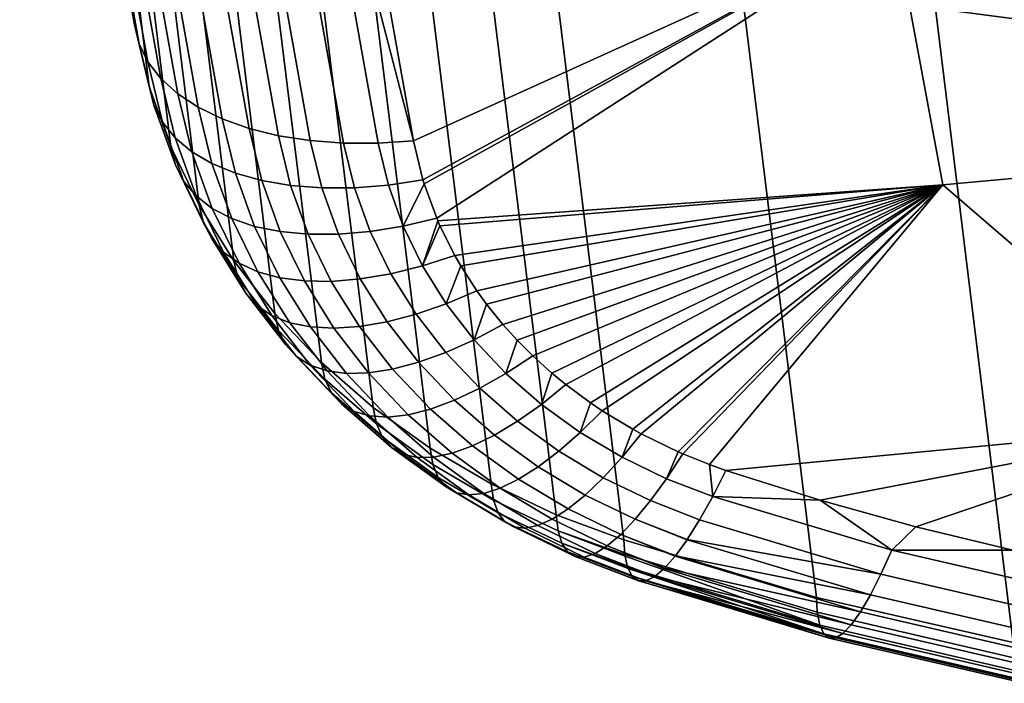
# Model space of a CAD drawing. Header units: metres. Extents: x -167 to 28, y -50 to 27.
# Tile 238 of 256: x 7.44 to 9.93, y -49.4 to -47.73. Entities that reach past the tile are written whole.
import ezdxf

# ---------------------------------------------------------------- set-up
doc = ezdxf.new("R2010")
doc.units = ezdxf.units.M
doc.layers.add('solid_12_065_011_XXX', color=7, linetype='CONTINUOUS')

msp = doc.modelspace()

# ---------------------------------------------------------------- linework, layer by layer
at = {"layer": 'solid_12_065_011_XXX'}
for points in [[(7.627727, -47.189831, 27.596882), (7.726502, -47.738293, 27.949699), (7.536562, -46.191353, 30.54357), (7.435796, -45.626686, 30.217926)], [(7.5738, -46.349819, 30.63678), (7.536562, -46.191353, 30.54357), (7.726502, -47.738293, 27.949699), (7.76372, -47.894623, 28.049711)], [(7.5738, -46.349819, 30.63678), (7.76372, -47.894623, 28.049711), (7.818389, -48.04726, 28.147722), (7.628636, -46.505116, 30.730425)], [(7.628636, -46.505116, 30.730425), (7.818389, -48.04726, 28.147722), (7.889999, -48.194695, 28.242758), (7.700298, -46.654243, 30.822735)], [(7.700298, -46.654243, 30.822735), (7.889999, -48.194695, 28.242758), (7.977907, -48.33559, 28.333958), (7.788142, -46.79586, 30.912878)], [(7.738107, -47.786354, 27.873285), (7.726502, -47.738293, 27.949699), (7.627727, -47.189831, 27.596882), (7.539291, -46.68042, 27.176073)], [(7.738107, -47.786354, 27.873285), (7.539291, -46.68042, 27.176073), (7.561161, -46.723286, 27.098726), (7.760436, -47.831921, 27.797726)], [(7.760436, -47.831921, 27.797726), (7.561161, -46.723286, 27.098726), (7.593459, -46.763062, 27.023405), (7.79316, -47.874321, 27.724136)], [(7.79316, -47.874321, 27.724136), (7.593459, -46.763062, 27.023405), (7.63571, -46.799156, 26.951221), (7.8358, -47.91293, 27.653601)], [(7.8358, -47.91293, 27.653601), (7.63571, -46.799156, 26.951221), (7.687289, -46.831036, 26.88324), (7.887725, -47.947174, 27.587154)], [(7.788142, -46.79586, 30.912878), (7.977907, -48.33559, 28.333958), (8.081319, -48.468678, 28.4205), (7.891377, -46.928677, 31.000038)], [(7.887725, -47.947174, 27.587154), (7.687289, -46.831036, 26.88324), (7.747436, -46.858234, 26.820461), (7.948174, -47.976555, 27.52578)], [(7.948174, -47.976555, 27.52578), (7.747436, -46.858234, 26.820461), (7.815263, -46.880348, 26.763813), (8.016253, -48.000637, 27.470379)], [(8.016253, -48.000637, 27.470379), (7.815263, -46.880348, 26.763813), (7.88977, -46.897053, 26.714132), (8.090961, -48.019066, 27.421766)], [(8.090961, -48.019066, 27.421766), (7.88977, -46.897053, 26.714132), (7.969857, -46.9081, 26.672152), (8.171199, -48.03157, 27.380661)], [(8.171199, -48.03157, 27.380661), (7.969857, -46.9081, 26.672152), (8.054343, -46.913326, 26.638489), (8.255783, -48.037964, 27.347666)], [(8.255783, -48.037964, 27.347666), (8.054343, -46.913326, 26.638489), (8.141983, -46.912655, 26.613642), (8.343469, -48.038158, 27.323269)], [(8.141983, -46.912655, 26.613642), (8.350832, -47.574093, 27.012064), (8.432964, -48.032146, 27.307829)], [(8.343469, -48.038158, 27.323269), (8.141983, -46.912655, 26.613642), (8.432964, -48.032146, 27.307829)], [(7.891377, -46.928677, 31.000038), (8.081319, -48.468678, 28.4205), (8.199302, -48.592754, 28.501604), (8.009069, -47.05151, 31.083433)], [(8.009069, -47.05151, 31.083433), (8.199302, -48.592754, 28.501604), (8.330788, -48.706707, 28.576546), (8.140156, -47.163242, 31.162306)], [(8.140156, -47.163242, 31.162306), (8.330788, -48.706707, 28.576546), (8.474588, -48.809505, 28.64465), (8.28345, -47.262886, 31.235947)], [(8.28345, -47.262886, 31.235947), (8.474588, -48.809505, 28.64465), (8.629401, -48.90023, 28.705313), (8.437657, -47.349545, 31.30369)], [(8.601384, -47.422447, 31.364927), (8.437657, -47.349545, 31.30369), (8.629401, -48.90023, 28.705313), (8.793828, -48.978073, 28.757999)], [(11.050597, -48.026001, 27.281448), (9.772467, -48.14328, 27.340958), (9.649082, -47.480167, 26.90901), (10.947811, -47.360023, 26.847124)], [(8.793828, -48.978073, 28.757999), (8.964649, -49.041767, 28.801851), (8.773, -47.480911, 31.41906), (8.601384, -47.422447, 31.364927)], [(8.432964, -48.032146, 27.307829), (8.350832, -47.574093, 27.012064), (9.649082, -47.480167, 26.90901)], [(8.45654, -48.131172, 27.372757), (8.432964, -48.032146, 27.307829), (9.649082, -47.480167, 26.90901)], [(8.459457, -48.140778, 27.379045), (8.45654, -48.131172, 27.372757), (9.649082, -47.480167, 26.90901)], [(8.4913, -48.228058, 27.436127), (8.459457, -48.140778, 27.379045), (9.649082, -47.480167, 26.90901)], [(9.772467, -48.14328, 27.340958), (8.493965, -48.234318, 27.440216), (8.4913, -48.228058, 27.436127), (9.649082, -47.480167, 26.90901)], [(9.257845, -47.603111, 31.553829), (8.773, -47.480911, 31.41906), (8.964649, -49.041767, 28.801851), (9.452333, -49.187092, 28.897842)], [(9.753492, -47.697323, 31.669043), (9.257845, -47.603111, 31.553829), (9.452333, -49.187092, 28.897842), (9.950427, -49.301228, 28.979652)], [(9.744587, -47.64819, 31.739719), (9.753492, -47.697323, 31.669043), (10.257495, -47.763172, 31.764084), (10.248495, -47.712986, 31.836681)], [(10.257495, -47.763172, 31.764084), (9.753492, -47.697323, 31.669043), (9.950427, -49.301228, 28.979652), (10.456459, -49.383606, 29.046976)], [(7.775296, -47.94154, 27.972794), (7.76372, -47.894623, 28.049711), (7.726502, -47.738293, 27.949699), (7.738107, -47.786354, 27.873285)], [(7.79735, -47.985115, 27.896204), (7.775296, -47.94154, 27.972794), (7.738107, -47.786354, 27.873285), (7.760436, -47.831921, 27.797726)], [(7.829558, -48.024712, 27.821062), (7.79735, -47.985115, 27.896204), (7.760436, -47.831921, 27.797726), (7.79316, -47.874321, 27.724136)], [(7.829761, -48.093063, 28.070259), (7.818389, -48.04726, 28.147722), (7.76372, -47.894623, 28.049711), (7.775296, -47.94154, 27.972794)], [(7.871448, -48.05975, 27.748474), (7.829558, -48.024712, 27.821062), (7.79316, -47.874321, 27.724136), (7.8358, -47.91293, 27.653601)], [(7.922405, -48.08971, 27.679502), (7.871448, -48.05975, 27.748474), (7.8358, -47.91293, 27.653601), (7.887725, -47.947174, 27.587154)], [(7.851281, -48.134705, 27.992605), (7.829761, -48.093063, 28.070259), (7.775296, -47.94154, 27.972794), (7.79735, -47.985115, 27.896204)], [(7.981681, -48.114159, 27.615158), (7.922405, -48.08971, 27.679502), (7.887725, -47.947174, 27.587154), (7.948174, -47.976555, 27.52578)], [(7.882636, -48.171577, 27.915894), (7.851281, -48.134705, 27.992605), (7.79735, -47.985115, 27.896204), (7.829558, -48.024712, 27.821062)], [(8.048407, -48.132736, 27.556389), (7.981681, -48.114159, 27.615158), (7.948174, -47.976555, 27.52578), (8.016253, -48.000637, 27.470379)], [(8.121604, -48.145164, 27.504053), (8.048407, -48.132736, 27.556389), (8.016253, -48.000637, 27.470379), (8.090961, -48.019066, 27.421766)], [(8.200199, -48.151272, 27.45892), (8.121604, -48.145164, 27.504053), (8.090961, -48.019066, 27.421766), (8.171199, -48.03157, 27.380661)], [(7.900989, -48.239441, 28.164722), (7.889999, -48.194695, 28.242758), (7.818389, -48.04726, 28.147722), (7.829761, -48.093063, 28.070259)], [(7.923367, -48.203148, 27.841248), (7.882636, -48.171577, 27.915894), (7.829558, -48.024712, 27.821062), (7.871448, -48.05975, 27.748474)], [(8.283039, -48.150959, 27.421652), (8.200199, -48.151272, 27.45892), (8.171199, -48.03157, 27.380661), (8.255783, -48.037964, 27.347666)], [(8.368908, -48.144234, 27.392794), (8.283039, -48.150959, 27.421652), (8.255783, -48.037964, 27.347666), (8.343469, -48.038158, 27.323269)], [(8.343469, -48.038158, 27.323269), (8.432964, -48.032146, 27.307829), (8.45654, -48.131172, 27.372757), (8.368908, -48.144234, 27.392794)], [(10.473347, -48.747601, 27.756403), (9.772467, -48.14328, 27.340958), (11.050597, -48.026001, 27.281448)], [(7.972878, -48.228947, 27.76976), (7.923367, -48.203148, 27.841248), (7.871448, -48.05975, 27.748474), (7.922405, -48.08971, 27.679502)], [(7.921722, -48.279236, 28.085989), (7.900989, -48.239441, 28.164722), (7.829761, -48.093063, 28.070259), (7.851281, -48.134705, 27.992605)], [(8.030445, -48.248596, 27.702475), (7.972878, -48.228947, 27.76976), (7.922405, -48.08971, 27.679502), (7.981681, -48.114159, 27.615158)], [(8.095227, -48.261818, 27.640377), (8.030445, -48.248596, 27.702475), (7.981681, -48.114159, 27.615158), (8.048407, -48.132736, 27.556389)], [(7.951897, -48.313507, 28.00771), (7.921722, -48.279236, 28.085989), (7.851281, -48.134705, 27.992605), (7.882636, -48.171577, 27.915894)], [(8.166275, -48.26841, 27.584375), (8.095227, -48.261818, 27.640377), (8.048407, -48.132736, 27.556389), (8.121604, -48.145164, 27.504053)], [(8.24255, -48.26828, 27.535288), (8.166275, -48.26841, 27.584375), (8.121604, -48.145164, 27.504053), (8.200199, -48.151272, 27.45892)], [(8.40626, -48.247955, 27.460619), (8.322937, -48.261429, 27.493834), (8.283039, -48.150959, 27.421652), (8.368908, -48.144234, 27.392794)], [(8.368908, -48.144234, 27.392794), (8.45654, -48.131172, 27.372757), (8.459457, -48.140778, 27.379045), (8.40626, -48.247955, 27.460619)], [(8.40626, -48.247955, 27.460619), (8.459457, -48.140778, 27.379045), (8.4913, -48.228058, 27.436127)], [(8.499425, -48.246769, 27.448347), (8.493965, -48.234318, 27.440216), (9.772467, -48.14328, 27.340958)], [(8.5369, -48.321774, 27.497267), (8.499425, -48.246769, 27.448347), (9.772467, -48.14328, 27.340958)], [(8.552353, -48.348675, 27.514782), (8.5369, -48.321774, 27.497267), (9.772467, -48.14328, 27.340958)], [(8.592936, -48.411503, 27.555634), (8.552353, -48.348675, 27.514782), (9.772467, -48.14328, 27.340958)], [(8.617682, -48.445461, 27.577675), (8.592936, -48.411503, 27.555634), (9.772467, -48.14328, 27.340958)], [(8.658912, -48.496441, 27.610708), (8.617682, -48.445461, 27.577675), (9.772467, -48.14328, 27.340958)], [(8.694704, -48.536091, 27.636351), (8.658912, -48.496441, 27.610708), (9.772467, -48.14328, 27.340958)], [(8.734223, -48.575809, 27.661987), (8.694704, -48.536091, 27.636351), (9.772467, -48.14328, 27.340958)], [(8.782622, -48.619614, 27.690199), (8.734223, -48.575809, 27.661987), (9.772467, -48.14328, 27.340958)], [(8.818195, -48.648903, 27.709019), (8.782622, -48.619614, 27.690199), (9.772467, -48.14328, 27.340958)], [(8.880533, -48.695152, 27.738655), (8.818195, -48.648903, 27.709019), (9.772467, -48.14328, 27.340958)], [(8.910058, -48.715054, 27.751375), (8.880533, -48.695152, 27.738655), (9.772467, -48.14328, 27.340958)], [(8.98741, -48.761871, 27.781193), (8.910058, -48.715054, 27.751375), (9.772467, -48.14328, 27.340958)], [(9.00899, -48.773678, 27.788687), (8.98741, -48.761871, 27.781193), (9.772467, -48.14328, 27.340958)], [(9.102189, -48.819054, 27.817364), (9.00899, -48.773678, 27.788687), (9.772467, -48.14328, 27.340958)], [(9.114124, -48.824253, 27.820635), (9.102189, -48.819054, 27.817364), (9.772467, -48.14328, 27.340958)], [(9.181578, -48.851208, 27.837523), (9.114124, -48.824253, 27.820635), (9.772467, -48.14328, 27.340958)], [(9.223326, -48.865929, 27.846687), (9.181578, -48.851208, 27.837523), (9.772467, -48.14328, 27.340958), (10.473347, -48.747601, 27.756403)], [(7.991072, -48.341747, 27.931026), (7.951897, -48.313507, 28.00771), (7.882636, -48.171577, 27.915894), (7.923367, -48.203148, 27.841248)], [(8.322937, -48.261429, 27.493834), (8.24255, -48.26828, 27.535288), (8.200199, -48.151272, 27.45892), (8.283039, -48.150959, 27.421652)], [(7.988346, -48.379364, 28.255335), (7.977907, -48.33559, 28.333958), (7.889999, -48.194695, 28.242758), (7.900989, -48.239441, 28.164722)], [(8.038675, -48.363548, 27.857059), (7.991072, -48.341747, 27.931026), (7.923367, -48.203148, 27.841248), (7.972878, -48.228947, 27.76976)], [(8.008049, -48.417435, 28.175529), (7.988346, -48.379364, 28.255335), (7.900989, -48.239441, 28.164722), (7.921722, -48.279236, 28.085989)], [(8.094013, -48.37859, 27.786888), (8.038675, -48.363548, 27.857059), (7.972878, -48.228947, 27.76976), (8.030445, -48.248596, 27.702475)], [(8.455176, -48.348309, 27.526075), (8.375105, -48.368305, 27.563509), (8.322937, -48.261429, 27.493834), (8.40626, -48.247955, 27.460619)], [(8.40626, -48.247955, 27.460619), (8.4913, -48.228058, 27.436127), (8.493965, -48.234318, 27.440216), (8.455176, -48.348309, 27.526075)], [(8.455176, -48.348309, 27.526075), (8.493965, -48.234318, 27.440216), (8.499425, -48.246769, 27.448347)], [(8.455176, -48.348309, 27.526075), (8.499425, -48.246769, 27.448347), (8.5369, -48.321774, 27.497267)], [(8.156276, -48.38665, 27.721537), (8.094013, -48.37859, 27.786888), (8.030445, -48.248596, 27.702475), (8.095227, -48.261818, 27.640377)], [(8.224556, -48.387615, 27.661959), (8.156276, -48.38665, 27.721537), (8.095227, -48.261818, 27.640377), (8.166275, -48.26841, 27.584375)], [(8.297856, -48.38147, 27.609026), (8.224556, -48.387615, 27.661959), (8.166275, -48.26841, 27.584375), (8.24255, -48.26828, 27.535288)], [(8.375105, -48.368305, 27.563509), (8.297856, -48.38147, 27.609026), (8.24255, -48.26828, 27.535288), (8.322937, -48.261429, 27.493834)], [(8.036729, -48.449249, 28.095703), (8.008049, -48.417435, 28.175529), (7.921722, -48.279236, 28.085989), (7.951897, -48.313507, 28.00771)], [(8.073966, -48.474339, 28.017023), (8.036729, -48.449249, 28.095703), (7.951897, -48.313507, 28.00771), (7.991072, -48.341747, 27.931026)], [(8.455176, -48.348309, 27.526075), (8.5369, -48.321774, 27.497267), (8.552353, -48.348675, 27.514782), (8.515223, -48.444401, 27.588577)], [(7.988346, -48.379364, 28.255335), (8.091052, -48.511585, 28.341291), (8.081319, -48.468678, 28.4205), (7.977907, -48.33559, 28.333958)], [(8.119219, -48.492344, 27.940638), (8.073966, -48.474339, 28.017023), (7.991072, -48.341747, 27.931026), (8.038675, -48.363548, 27.857059)], [(8.171825, -48.502998, 27.867661), (8.119219, -48.492344, 27.940638), (8.038675, -48.363548, 27.857059), (8.094013, -48.37859, 27.786888)], [(8.439082, -48.470642, 27.630058), (8.365629, -48.489849, 27.679482), (8.297856, -48.38147, 27.609026), (8.375105, -48.368305, 27.563509)], [(8.515223, -48.444401, 27.588577), (8.439082, -48.470642, 27.630058), (8.375105, -48.368305, 27.563509), (8.455176, -48.348309, 27.526075)], [(8.515223, -48.444401, 27.588577), (8.552353, -48.348675, 27.514782), (8.592936, -48.411503, 27.555634)], [(8.091052, -48.511585, 28.341291), (7.988346, -48.379364, 28.255335), (8.008049, -48.417435, 28.175529), (8.109498, -48.548073, 28.260431)], [(8.231019, -48.506145, 27.799154), (8.171825, -48.502998, 27.867661), (8.094013, -48.37859, 27.786888), (8.156276, -48.38665, 27.721537)], [(8.295936, -48.50174, 27.736122), (8.231019, -48.506145, 27.799154), (8.156276, -48.38665, 27.721537), (8.224556, -48.387615, 27.661959)], [(8.365629, -48.489849, 27.679482), (8.295936, -48.50174, 27.736122), (8.224556, -48.387615, 27.661959), (8.297856, -48.38147, 27.609026)], [(8.109498, -48.548073, 28.260431), (8.008049, -48.417435, 28.175529), (8.036729, -48.449249, 28.095703), (8.136386, -48.57761, 28.1791)], [(8.515223, -48.444401, 27.588577), (8.592936, -48.411503, 27.555634), (8.617682, -48.445461, 27.577675), (8.585862, -48.535374, 27.647564)], [(8.5143, -48.567535, 27.692894), (8.439082, -48.470642, 27.630058), (8.515223, -48.444401, 27.588577), (8.585862, -48.535374, 27.647564)], [(8.585862, -48.535374, 27.647564), (8.617682, -48.445461, 27.577675), (8.658912, -48.496441, 27.610708)], [(8.136386, -48.57761, 28.1791), (8.036729, -48.449249, 28.095703), (8.073966, -48.474339, 28.017023), (8.171325, -48.599766, 28.098486)], [(8.091052, -48.511585, 28.341291), (8.20819, -48.634922, 28.421824), (8.199302, -48.592754, 28.501604), (8.081319, -48.468678, 28.4205)], [(8.445274, -48.592461, 27.746037), (8.365629, -48.489849, 27.679482), (8.439082, -48.470642, 27.630058), (8.5143, -48.567535, 27.692894)], [(8.171325, -48.599766, 28.098486), (8.073966, -48.474339, 28.017023), (8.119219, -48.492344, 27.940638), (8.213803, -48.614212, 28.019766)], [(8.213803, -48.614212, 28.019766), (8.119219, -48.492344, 27.940638), (8.171825, -48.502998, 27.867661), (8.263204, -48.620743, 27.944088)], [(8.379789, -48.609787, 27.806217), (8.295936, -48.50174, 27.736122), (8.365629, -48.489849, 27.679482), (8.445274, -48.592461, 27.746037)], [(8.585862, -48.535374, 27.647564), (8.658912, -48.496441, 27.610708), (8.694704, -48.536091, 27.636351), (8.666465, -48.620411, 27.702515)], [(8.20819, -48.634922, 28.421824), (8.091052, -48.511585, 28.341291), (8.109498, -48.548073, 28.260431), (8.22517, -48.669998, 28.339945)], [(8.263204, -48.620743, 27.944088), (8.171825, -48.502998, 27.867661), (8.231019, -48.506145, 27.799154), (8.318802, -48.619259, 27.872557)], [(8.318802, -48.619259, 27.872557), (8.231019, -48.506145, 27.799154), (8.295936, -48.50174, 27.736122), (8.379789, -48.609787, 27.806217)], [(8.600097, -48.658127, 27.751459), (8.5143, -48.567535, 27.692894), (8.585862, -48.535374, 27.647564), (8.666465, -48.620411, 27.702515)], [(8.666465, -48.620411, 27.702515), (8.694704, -48.536091, 27.636351), (8.734223, -48.575809, 27.661987)], [(8.22517, -48.669998, 28.339945), (8.109498, -48.548073, 28.260431), (8.136386, -48.57761, 28.1791), (8.249992, -48.697468, 28.25717)], [(8.536091, -48.688408, 27.808107), (8.445274, -48.592461, 27.746037), (8.5143, -48.567535, 27.692894), (8.600097, -48.658127, 27.751459)], [(8.249992, -48.697468, 28.25717), (8.136386, -48.57761, 28.1791), (8.171325, -48.599766, 28.098486), (8.282296, -48.716927, 28.174704)], [(8.20819, -48.634922, 28.421824), (8.338713, -48.74828, 28.496218), (8.330788, -48.706707, 28.576546), (8.199302, -48.592754, 28.501604)], [(8.475384, -48.710812, 27.871632), (8.379789, -48.609787, 27.806217), (8.445274, -48.592461, 27.746037), (8.536091, -48.688408, 27.808107)], [(8.666465, -48.620411, 27.702515), (8.734223, -48.575809, 27.661987), (8.782622, -48.619614, 27.690199), (8.75631, -48.698757, 27.752941)], [(8.282296, -48.716927, 28.174704), (8.171325, -48.599766, 28.098486), (8.213803, -48.614212, 28.019766), (8.321608, -48.728088, 28.093756)], [(8.321608, -48.728088, 28.093756), (8.213803, -48.614212, 28.019766), (8.263204, -48.620743, 27.944088), (8.367352, -48.730797, 28.015507)], [(8.367352, -48.730797, 28.015507), (8.263204, -48.620743, 27.944088), (8.318802, -48.619259, 27.872557), (8.418862, -48.72501, 27.941105)], [(8.418862, -48.72501, 27.941105), (8.318802, -48.619259, 27.872557), (8.379789, -48.609787, 27.806217), (8.475384, -48.710812, 27.871632)], [(8.695711, -48.741615, 27.805241), (8.600097, -48.658127, 27.751459), (8.666465, -48.620411, 27.702515), (8.75631, -48.698757, 27.752941)], [(8.75631, -48.698757, 27.752941), (8.782622, -48.619614, 27.690199), (8.818195, -48.648903, 27.709019)], [(8.338713, -48.74828, 28.496218), (8.20819, -48.634922, 28.421824), (8.22517, -48.669998, 28.339945), (8.354043, -48.782131, 28.413372)], [(8.354043, -48.782131, 28.413372), (8.22517, -48.669998, 28.339945), (8.249992, -48.697468, 28.25717), (8.376553, -48.807762, 28.329226)], [(8.637284, -48.776844, 27.865152), (8.536091, -48.688408, 27.808107), (8.600097, -48.658127, 27.751459), (8.695711, -48.741615, 27.805241)], [(8.75631, -48.698757, 27.752941), (8.818195, -48.648903, 27.709019), (8.880533, -48.695152, 27.738655), (8.854598, -48.769714, 27.798395)], [(8.581886, -48.803928, 27.931799), (8.475384, -48.710812, 27.871632), (8.536091, -48.688408, 27.808107), (8.637284, -48.776844, 27.865152)], [(8.854598, -48.769714, 27.798395), (8.880533, -48.695152, 27.738655), (8.910058, -48.715054, 27.751375)], [(8.376553, -48.807762, 28.329226), (8.249992, -48.697468, 28.25717), (8.282296, -48.716927, 28.174704), (8.405912, -48.824795, 28.245012)], [(8.405912, -48.824795, 28.245012), (8.282296, -48.716927, 28.174704), (8.321608, -48.728088, 28.093756), (8.441693, -48.832985, 28.161964)], [(8.338713, -48.74828, 28.496218), (8.481455, -48.850643, 28.563812), (8.474588, -48.809505, 28.64465), (8.330788, -48.706707, 28.576546)], [(8.53033, -48.822472, 28.004202), (8.418862, -48.72501, 27.941105), (8.475384, -48.710812, 27.871632), (8.581886, -48.803928, 27.931799)], [(8.8003, -48.817257, 27.853767), (8.695711, -48.741615, 27.805241), (8.75631, -48.698757, 27.752941), (8.854598, -48.769714, 27.798395)], [(8.854598, -48.769714, 27.798395), (8.910058, -48.715054, 27.751375), (8.98741, -48.761871, 27.781193), (8.960449, -48.832645, 27.838482)], [(8.441693, -48.832985, 28.161964), (8.321608, -48.728088, 28.093756), (8.367352, -48.730797, 28.015507), (8.483369, -48.832207, 28.081301)], [(8.483369, -48.832207, 28.081301), (8.367352, -48.730797, 28.015507), (8.418862, -48.72501, 27.941105), (8.53033, -48.822472, 28.004202)], [(8.747968, -48.856987, 27.916674), (8.637284, -48.776844, 27.865152), (8.695711, -48.741615, 27.805241), (8.8003, -48.817257, 27.853767)], [(8.481455, -48.850643, 28.563812), (8.338713, -48.74828, 28.496218), (8.354043, -48.782131, 28.413372), (8.494978, -48.883476, 28.480064)], [(8.91294, -48.884384, 27.896612), (8.8003, -48.817257, 27.853767), (8.854598, -48.769714, 27.798395), (8.960449, -48.832645, 27.838482)], [(8.960449, -48.832645, 27.838482), (8.98741, -48.761871, 27.781193), (9.00899, -48.773678, 27.788687)], [(9.461918, -48.941349, 27.894238), (9.223326, -48.865929, 27.846687), (10.473347, -48.747601, 27.756403)], [(9.703961, -49.008724, 27.938259), (9.461918, -48.941349, 27.894238), (10.473347, -48.747601, 27.756403)], [(9.949334, -49.067978, 27.978735), (9.703961, -49.008724, 27.938259), (10.473347, -48.747601, 27.756403)], [(8.494978, -48.883476, 28.480064), (8.354043, -48.782131, 28.413372), (8.376553, -48.807762, 28.329226), (8.514956, -48.907524, 28.394642)], [(8.69837, -48.888317, 27.986195), (8.581886, -48.803928, 27.931799), (8.637284, -48.776844, 27.865152), (8.747968, -48.856987, 27.916674)], [(8.960449, -48.832645, 27.838482), (9.00899, -48.773678, 27.788687), (9.102189, -48.819054, 27.817364), (9.072918, -48.88699, 27.872847)], [(8.514956, -48.907524, 28.394642), (8.376553, -48.807762, 28.329226), (8.405912, -48.824795, 28.245012), (8.541099, -48.922428, 28.3088)], [(8.481455, -48.850643, 28.563812), (8.635143, -48.941097, 28.624012), (8.629401, -48.90023, 28.705313), (8.474588, -48.809505, 28.64465)], [(8.652237, -48.910789, 28.061302), (8.53033, -48.822472, 28.004202), (8.581886, -48.803928, 27.931799), (8.69837, -48.888317, 27.986195)], [(8.867171, -48.928131, 27.962223), (8.747968, -48.856987, 27.916674), (8.8003, -48.817257, 27.853767), (8.91294, -48.884384, 27.896612)], [(9.072918, -48.88699, 27.872847), (9.102189, -48.819054, 27.817364), (9.114124, -48.824253, 27.820635)], [(8.541099, -48.922428, 28.3088), (8.405912, -48.824795, 28.245012), (8.441693, -48.832985, 28.161964), (8.573019, -48.927971, 28.223801)], [(8.573019, -48.927971, 28.223801), (8.441693, -48.832985, 28.161964), (8.483369, -48.832207, 28.081301), (8.610248, -48.924072, 28.140894)], [(8.610248, -48.924072, 28.140894), (8.483369, -48.832207, 28.081301), (8.53033, -48.822472, 28.004202), (8.652237, -48.910789, 28.061302)], [(9.032634, -48.942398, 27.933405), (8.91294, -48.884384, 27.896612), (8.960449, -48.832645, 27.838482), (9.072918, -48.88699, 27.872847)], [(9.072918, -48.88699, 27.872847), (9.114124, -48.824253, 27.820635), (9.181578, -48.851208, 27.837523), (9.189797, -48.931896, 27.900976)], [(8.635143, -48.941097, 28.624012), (8.481455, -48.850643, 28.563812), (8.494978, -48.883476, 28.480064), (8.646731, -48.973133, 28.53944)], [(8.823821, -48.963238, 28.034346), (8.69837, -48.888317, 27.986195), (8.747968, -48.856987, 27.916674), (8.867171, -48.928131, 27.962223)], [(9.189797, -48.931896, 27.900976), (9.181578, -48.851208, 27.837523), (9.223326, -48.865929, 27.846687)], [(9.189797, -48.931896, 27.900976), (9.223326, -48.865929, 27.846687), (9.461918, -48.941349, 27.894238)], [(8.646731, -48.973133, 28.53944), (8.494978, -48.883476, 28.480064), (8.514956, -48.907524, 28.394642), (8.663994, -48.995869, 28.452847)], [(8.783528, -48.989185, 28.111912), (8.652237, -48.910789, 28.061302), (8.69837, -48.888317, 27.986195), (8.823821, -48.963238, 28.034346)], [(8.99385, -48.989643, 28.001406), (8.867171, -48.928131, 27.962223), (8.91294, -48.884384, 27.896612), (9.032634, -48.942398, 27.933405)], [(9.15667, -48.991013, 27.964371), (9.032634, -48.942398, 27.933405), (9.072918, -48.88699, 27.872847), (9.189797, -48.931896, 27.900976)], [(8.663994, -48.995869, 28.452847), (8.514956, -48.907524, 28.394642), (8.541099, -48.922428, 28.3088), (8.686678, -49.008961, 28.365511)], [(8.74689, -49.005592, 28.193775), (8.610248, -48.924072, 28.140894), (8.652237, -48.910789, 28.061302), (8.783528, -48.989185, 28.111912)], [(8.635143, -48.941097, 28.624012), (8.798402, -49.018837, 28.676289), (8.793828, -48.978073, 28.757999), (8.629401, -48.90023, 28.705313)], [(8.686678, -49.008961, 28.365511), (8.541099, -48.922428, 28.3088), (8.573019, -48.927971, 28.223801), (8.714446, -49.012218, 28.278727)], [(8.714446, -49.012218, 28.278727), (8.573019, -48.927971, 28.223801), (8.610248, -48.924072, 28.140894), (8.74689, -49.005592, 28.193775)], [(8.798402, -49.018837, 28.676289), (8.635143, -48.941097, 28.624012), (8.646731, -48.973133, 28.53944), (8.807959, -49.050308, 28.590975)], [(8.957145, -49.028023, 28.075834), (8.823821, -48.963238, 28.034346), (8.867171, -48.928131, 27.962223), (8.99385, -48.989643, 28.001406)], [(9.12556, -49.040516, 28.03359), (8.99385, -48.989643, 28.001406), (9.032634, -48.942398, 27.933405), (9.15667, -48.991013, 27.964371)], [(9.189797, -48.931896, 27.900976), (9.643339, -49.067837, 27.987886), (9.615815, -49.128685, 28.05232), (9.15667, -48.991013, 27.964371)], [(9.643339, -49.067837, 27.987886), (9.189797, -48.931896, 27.900976), (9.461918, -48.941349, 27.894238)], [(9.643339, -49.067837, 27.987886), (9.461918, -48.941349, 27.894238), (9.703961, -49.008724, 27.938259)], [(8.923062, -49.056965, 28.155588), (8.783528, -48.989185, 28.111912), (8.823821, -48.963238, 28.034346), (8.957145, -49.028023, 28.075834)], [(8.807959, -49.050308, 28.590975), (8.646731, -48.973133, 28.53944), (8.663994, -48.995869, 28.452847), (8.822355, -49.07201, 28.503328)], [(8.892109, -49.076046, 28.239481), (8.74689, -49.005592, 28.193775), (8.783528, -48.989185, 28.111912), (8.923062, -49.056965, 28.155588)], [(8.798402, -49.018837, 28.676289), (8.967444, -49.078293, 28.729654), (8.964649, -49.041767, 28.801851), (8.793828, -48.978073, 28.757999)], [(9.095777, -49.081608, 28.109997), (8.957145, -49.028023, 28.075834), (8.99385, -48.989643, 28.001406), (9.124825, -49.041607, 28.035349)], [(9.12556, -49.040516, 28.03359), (9.124825, -49.041607, 28.035349), (8.99385, -48.989643, 28.001406)], [(9.615815, -49.128685, 28.05232), (9.12556, -49.040516, 28.03359), (9.15667, -48.991013, 27.964371)], [(8.822355, -49.07201, 28.503328), (8.663994, -48.995869, 28.452847), (8.686678, -49.008961, 28.365511), (8.841379, -49.083622, 28.414652)], [(8.841379, -49.083622, 28.414652), (8.686678, -49.008961, 28.365511), (8.714446, -49.012218, 28.278727), (8.864746, -49.084976, 28.326265)], [(8.864746, -49.084976, 28.326265), (8.714446, -49.012218, 28.278727), (8.74689, -49.005592, 28.193775), (8.892109, -49.076046, 28.239481)], [(8.968059, -49.0826, 28.719786), (8.798402, -49.018837, 28.676289), (8.807959, -49.050308, 28.590975), (8.97456, -49.110916, 28.643072)], [(8.968059, -49.0826, 28.719786), (8.967444, -49.078293, 28.729654), (8.798402, -49.018837, 28.676289)], [(9.643339, -49.067837, 27.987886), (9.703961, -49.008724, 27.938259), (9.949334, -49.067978, 27.978735)], [(9.068158, -49.113018, 28.191633), (8.923062, -49.056965, 28.155588), (8.957145, -49.028023, 28.075834), (9.094752, -49.082897, 28.112822)], [(9.095777, -49.081608, 28.109997), (9.094752, -49.082897, 28.112822), (8.957145, -49.028023, 28.075834)], [(8.967444, -49.078293, 28.729654), (9.454434, -49.224838, 28.822899), (9.452333, -49.187092, 28.897842), (8.964649, -49.041767, 28.801851)], [(9.589254, -49.180912, 28.124281), (9.095777, -49.081608, 28.109997), (9.124825, -49.041607, 28.035349)], [(9.589254, -49.180912, 28.124281), (9.124825, -49.041607, 28.035349), (9.12556, -49.040516, 28.03359), (9.615815, -49.128685, 28.05232)], [(8.975541, -49.113739, 28.633831), (8.807959, -49.050308, 28.590975), (8.822355, -49.07201, 28.503328), (8.985745, -49.133179, 28.55368)], [(8.975541, -49.113739, 28.633831), (8.97456, -49.110916, 28.643072), (8.807959, -49.050308, 28.590975)], [(9.043118, -49.134274, 28.277277), (8.892109, -49.076046, 28.239481), (8.923062, -49.056965, 28.155588), (9.066912, -49.114258, 28.195606)], [(9.068158, -49.113018, 28.191633), (9.066912, -49.114258, 28.195606), (8.923062, -49.056965, 28.155588)], [(9.643339, -49.067837, 27.987886), (10.107075, -49.174866, 28.06205), (10.085284, -49.237076, 28.127367), (9.615815, -49.128685, 28.05232)], [(9.643339, -49.067837, 27.987886), (9.949334, -49.067978, 27.978735), (10.107075, -49.174866, 28.06205)], [(8.986988, -49.134708, 28.545269), (8.822355, -49.07201, 28.503328), (8.841379, -49.083622, 28.414652), (9.000833, -49.144737, 28.462849)], [(8.986988, -49.134708, 28.545269), (8.985745, -49.133179, 28.55368), (8.822355, -49.07201, 28.503328)], [(9.002227, -49.145199, 28.455429), (8.841379, -49.083622, 28.414652), (8.864746, -49.084976, 28.326265), (9.019589, -49.145412, 28.371969)], [(9.002227, -49.145199, 28.455429), (9.000833, -49.144737, 28.462849), (8.841379, -49.083622, 28.414652)], [(9.02103, -49.145054, 28.36565), (8.864746, -49.084976, 28.326265), (8.892109, -49.076046, 28.239481), (9.041729, -49.135201, 28.282431)], [(9.02103, -49.145054, 28.36565), (9.019589, -49.145412, 28.371969), (8.864746, -49.084976, 28.326265)], [(9.043118, -49.134274, 28.277277), (9.041729, -49.135201, 28.282431), (8.892109, -49.076046, 28.239481)], [(9.454434, -49.224838, 28.822899), (8.967444, -49.078293, 28.729654), (8.968059, -49.0826, 28.719786), (9.4611, -49.257267, 28.736208)], [(9.4611, -49.257267, 28.736208), (8.968059, -49.0826, 28.719786), (8.97456, -49.110916, 28.643072)], [(9.564063, -49.223721, 28.202665), (9.068158, -49.113018, 28.191633), (9.094752, -49.082897, 28.112822)], [(9.564063, -49.223721, 28.202665), (9.094752, -49.082897, 28.112822), (9.095777, -49.081608, 28.109997), (9.589254, -49.180912, 28.124281)], [(9.4611, -49.257267, 28.736208), (8.97456, -49.110916, 28.643072), (8.975541, -49.113739, 28.633831), (9.471096, -49.279114, 28.646572)], [(9.471096, -49.279114, 28.646572), (8.975541, -49.113739, 28.633831), (8.985745, -49.133179, 28.55368)], [(9.540627, -49.256458, 28.286274), (9.043118, -49.134274, 28.277277), (9.066912, -49.114258, 28.195606)], [(9.540627, -49.256458, 28.286274), (9.066912, -49.114258, 28.195606), (9.068158, -49.113018, 28.191633), (9.564063, -49.223721, 28.202665)], [(9.471096, -49.279114, 28.646572), (8.985745, -49.133179, 28.55368), (8.986988, -49.134708, 28.545269), (9.484271, -49.290035, 28.555367)], [(9.484271, -49.290035, 28.555367), (8.986988, -49.134708, 28.545269), (9.000833, -49.144737, 28.462849)], [(9.484271, -49.290035, 28.555367), (9.000833, -49.144737, 28.462849), (9.002227, -49.145199, 28.455429), (9.500423, -49.289871, 28.463985)], [(9.500423, -49.289871, 28.463985), (9.019589, -49.145412, 28.371969), (9.02103, -49.145054, 28.36565), (9.519305, -49.278622, 28.373827)], [(9.519305, -49.278622, 28.373827), (9.02103, -49.145054, 28.36565), (9.041729, -49.135201, 28.282431)], [(9.519305, -49.278622, 28.373827), (9.041729, -49.135201, 28.282431), (9.043118, -49.134274, 28.277277), (9.540627, -49.256458, 28.286274)], [(9.615815, -49.128685, 28.05232), (10.085284, -49.237076, 28.127367), (10.064127, -49.2906, 28.200163), (9.589254, -49.180912, 28.124281)], [(9.500423, -49.289871, 28.463985), (9.002227, -49.145199, 28.455429), (9.019589, -49.145412, 28.371969)], [(9.454434, -49.224838, 28.822899), (9.952351, -49.340282, 28.902454), (9.950427, -49.301228, 28.979652), (9.452333, -49.187092, 28.897842)], [(9.589254, -49.180912, 28.124281), (10.064127, -49.2906, 28.200163), (10.043927, -49.33461, 28.279324), (9.564063, -49.223721, 28.202665)], [(9.4611, -49.257267, 28.736208), (9.958562, -49.372555, 28.81567), (9.952351, -49.340282, 28.902454), (9.454434, -49.224838, 28.822899)], [(9.564063, -49.223721, 28.202665), (10.043927, -49.33461, 28.279324), (10.024995, -49.368443, 28.363636), (9.540627, -49.256458, 28.286274)], [(9.471096, -49.279114, 28.646572), (9.967348, -49.394066, 28.725828), (9.958562, -49.372555, 28.81567), (9.4611, -49.257267, 28.736208)], [(9.540627, -49.256458, 28.286274), (10.024995, -49.368443, 28.363636), (10.007619, -49.391571, 28.451809), (9.519305, -49.278622, 28.373827)], [(9.484271, -49.290035, 28.555367), (9.978573, -49.404484, 28.634302), (9.967348, -49.394066, 28.725828), (9.471096, -49.279114, 28.646572)], [(9.500423, -49.289871, 28.463985), (9.992065, -49.403648, 28.542494), (9.978573, -49.404484, 28.634302), (9.484271, -49.290035, 28.555367)], [(9.519305, -49.278622, 28.373827), (10.007619, -49.391571, 28.451809), (9.992065, -49.403648, 28.542494), (9.500423, -49.289871, 28.463985)]]:
    msp.add_3dface(points, dxfattribs=at)

doc.saveas('drawing.dxf')
